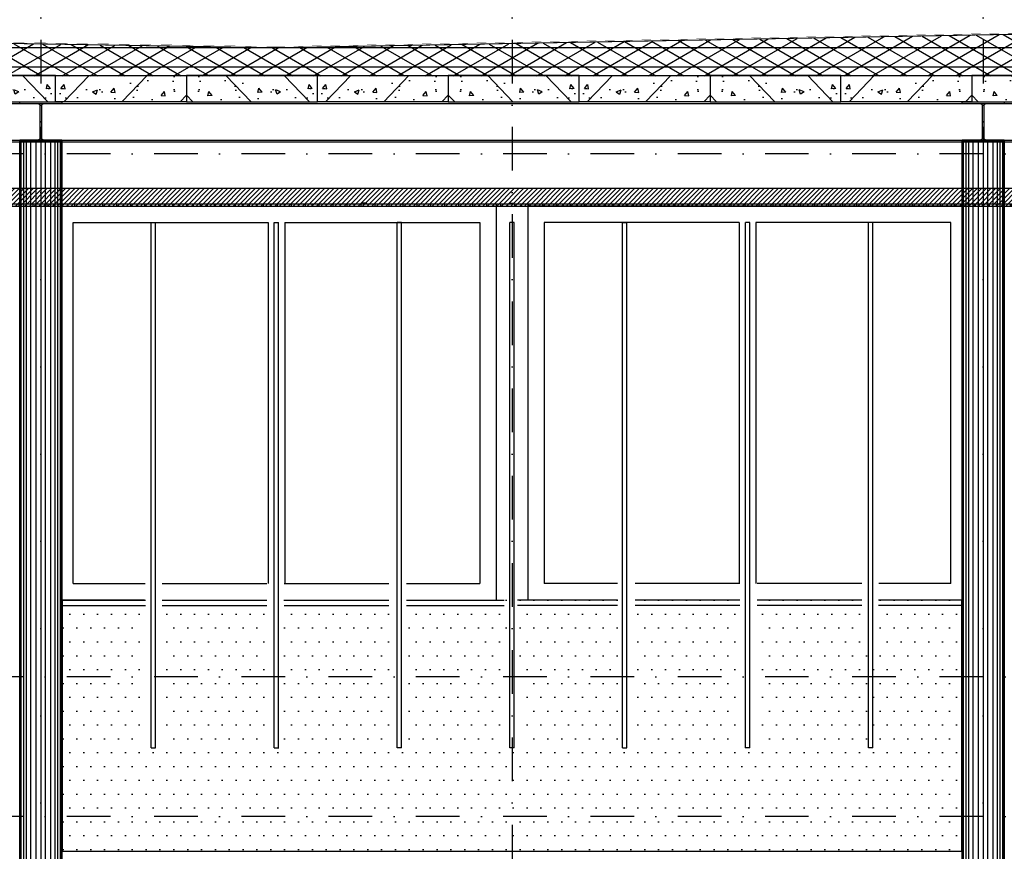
# Model space of a CAD drawing. Extents: x 0 to 317513, y 0 to 193913.
# Tile 27 of 69: x 194198 to 199840, y 98296 to 103065. Entities that reach past the tile are written whole.
import ezdxf

# ---------------------------------------------------------------- set-up
doc = ezdxf.new("R2010")
doc.units = 0
doc.header["$LTSCALE"] = 20
doc.header["$MEASUREMENT"] = 0
doc.header["$PDSIZE"] = -1
for name, pattern in [('DASHDOT', [25, 12.5, -6.25, 0, -6.25]), ('DD1', [2.66667, 1.66667, -0.5, 0, -0.5]), ('HIDDEN', [9.375, 6.25, -3.125])]:
    doc.linetypes.add(name, pattern=pattern)
for name, color, linetype in [('_INTERIEUR', 1, 'CONTINUOUS'), ('A--01A1_ACEER', 1, 'CONTINUOUS'), ('A--A21--_F-23-', 9, 'CONTINUOUS'), ('A--A23--_F--3-', 9, 'CONTINUOUS'), ('A--A42--_F--3-', 9, 'CONTINUOUS'), ('A--L13D3_VLOEREN', 3, 'CONTINUOUS'), ('A--L13DC4_VLOEREN', 4, 'HIDDEN'), ('A--L21--', 3, 'CONTINUOUS'), ('A--L21--_F-23-', 4, 'CONTINUOUS'), ('A--L22D1_BINNENWAND', 1, 'CONTINUOUS'), ('A--L28--', 7, 'CONTINUOUS'), ('A--L28--_F--3-', 1, 'CONTINUOUS'), ('A--L28D1_KONSTRUKTIES', 1, 'CONTINUOUS'), ('A--L31--', 2, 'CONTINUOUS'), ('A--L35D1_PLAFONDS', 1, 'CONTINUOUS'), ('A--L42--', 7, 'CONTINUOUS'), ('A--L42--_F--3-', 7, 'CONTINUOUS'), ('KOLOMMEN', 3, 'CONTINUOUS'), ('KOZIJNEN', 2, 'CONTINUOUS'), ('PUIACHTERGROND', 9, 'CONTINUOUS'), ('STRAMIEN', 8, 'DD1'), ('X--LR---_CP', 7, 'CONTINUOUS')]:
    doc.layers.add(name, color=color, linetype=linetype)

# ---------------------------------------------------------------- blocks, each defined once
blk = doc.blocks.new('Q020495-')
at = {"layer": 'A--L28--_F--3-', "color": 4, "linetype": 'Continuous'}
blk.add_lwpolyline([(120, -115), (-120, -115), (-120, -103), (-15.75, -103, 0.4142136), (-3.75, -91), (-3.75, 91, 0.4142136), (-15.75, 103), (-120, 103), (-120, 115), (120, 115), (120, 103), (15.75, 103, 0.4142136), (3.75, 91), (3.75, -91, 0.4142136), (15.75, -103), (120, -103)], format="xyb", close=True, dxfattribs=at)
at = {"layer": 'X--LR---_CP'}
for p in [(-3.75, 0), (0, 0), (3.75, 0)]:
    blk.add_point(p, dxfattribs=at)
blk = doc.blocks.new('*U452')
at = {"layer": 'A--A42--_F--3-', "linetype": 'Continuous'}
h = blk.add_hatch(dxfattribs=at)
h.set_pattern_fill('ALFALINE', color=256, scale=40, angle=45, style=0)
h.set_pattern_definition([(90, (-188445.184, -102002.164), (-40, 7e-15), [])])
h.paths.add_polyline_path([(0, 0), (0, 6.3), (24103.9, 7.2), (24103.9, 1), (24103.9, -5.3), (0, -6.3)])
at = {"layer": 'A--L42--_F--3-', "color": 3, "linetype": 'Continuous'}
for points in [[(0, 0), (0, 6.3), (24103.9, 7.2), (24103.9, 1)], [(0, 0), (0, 6.3), (24103.9, 7.2), (24103.9, 1)], [(0, 0), (0, 6.3), (24103.9, 7.2), (24103.9, 1)], [(0, 0), (0, -6.3), (24103.9, -5.3), (24103.9, 1)]]:
    blk.add_lwpolyline(points, dxfattribs=at)

msp = doc.modelspace()

# ---------------------------------------------------------------- hatches: boundary and pattern name
at = {"layer": 'A--01A1_ACEER', "linetype": 'Continuous'}
h = msp.add_hatch(dxfattribs=at)
h.set_pattern_fill('ANSI31', color=256, scale=150, style=0)
h.set_pattern_definition([(45, (51530.605, 7400), (-13.2582521, 13.2582521), [])])
h.paths.add_polyline_path([(188045.18, 101995.9), (213003.1, 101995.9), (213003.1, 102095.9), (188045.18, 102095.9)])
at = {"layer": 'A--01A1_ACEER'}
h = msp.add_hatch(dxfattribs=at)
h.set_pattern_fill('DOTS', color=256, scale=50, style=0)
h.set_pattern_definition([(180, (113523.4, 75525.85), (-39.6875, 79.375), [0, -79.375])])
h.paths.add_polyline_path([(194441.35, 99295.9), (194914.1, 99295.9), (194914.1, 98889.27), (195014.1, 98889.27), (195014.1, 99295.9), (195614.1, 99295.9), (195614.1, 98889.27), (195714.1, 98889.27), (195714.1, 99295.9), (196314.1, 99295.9), (196314.1, 98889.27), (196414.1, 98889.27), (196414.1, 99295.9), (196969.1, 99295.9), (196969.1, 98889.27), (197069.1, 98889.27), (197069.1, 99295.9), (197624.1, 99295.9), (197624.1, 98889.27), (197724.1, 98889.27), (197724.1, 99295.9), (198324.1, 99295.9), (198324.1, 98889.27), (198424.1, 98889.27), (198424.1, 99295.9), (199061.6, 99295.9), (199061.6, 98889.27), (199086.6, 98889.27), (199086.6, 99295.9), (199596.85, 99295.9), (199596.85, 98249.64), (194441.35, 98249.64)])
h.paths.add_polyline_path([(194441.35, 99736.1), (194914.1, 99736.1), (194914.1, 99295.9), (194441.35, 99295.9)])
h.paths.add_polyline_path([(195014.1, 99736.1), (195614.1, 99736.1), (195614.1, 99295.9), (195014.1, 99295.9)])
h.paths.add_polyline_path([(195714.1, 99736.1), (196314.1, 99736.1), (196314.1, 99295.9), (195714.1, 99295.9)])
h.paths.add_polyline_path([(196414.1, 99736.1), (197014.41, 99736.1), (196969.1, 99295.9), (196414.1, 99295.9)])
h.paths.add_polyline_path([(197020.83, 99736.1), (197624.1, 99736.1), (197624.1, 99295.9), (197069.1, 99295.9)])
h.paths.add_polyline_path([(197724.1, 99736.1), (198324.1, 99736.1), (198324.1, 99295.9), (197724.1, 99295.9)])
h.paths.add_polyline_path([(198424.1, 99736.1), (199023.76, 99736.1), (199061.6, 99295.9), (198424.1, 99295.9)])
h.paths.add_polyline_path([(199094.45, 99736.1), (199596.85, 99736.1), (199596.85, 99295.9), (199086.6, 99295.9)])
at = {"layer": 'A--A21--_F-23-'}
h = msp.add_hatch(dxfattribs=at)
h.set_pattern_fill('ALFAISO', color=256, scale=80, angle=270, style=0, pattern_type=2)
h.set_pattern_definition([(330, (204142.45, 97258.46), (40, 69.28203), []), (30, (204142.45, 97258.46), (-40, 69.28203), [])])
h.paths.add_polyline_path([(213154.14, 103028.07), (206619.1, 102903.37), (206519.1, 102903.36), (201131.81, 103003.21), (195716.18, 102903.05), (195619.1, 102903.05), (188057.68, 103027.59), (188057.68, 102742.88), (213154.14, 102743.56)])
at = {"layer": 'A--A23--_F--3-'}
h = msp.add_hatch(dxfattribs=at)
h.set_pattern_fill('ALFABET', color=256, scale=40, angle=1, style=0, pattern_type=2)
h.set_pattern_definition([(134, (406358.2, -162.16), (172.64155, 166.718), []), (129, (406358.2, -162.16), (-287.29845, -20.08986), [30, -330]), (184, (406358.2, -162.16), (60.7431, 299.8624), [24, -264]), (78.5486, (406334.26, -163.84), (-226.55556, 279.77237), [25.49608, -280.45684]), (132.8158, (406359.6, -82.17), (-427.9869, -58.74715), [45, -495]), (82.3644, (406323.93, -87.07), (-367.00786, 396.11265), [38.2441, -420.6852]), (187.8158, (406359.6, -82.17), (-367.00755, 396.1129), [36, -396]), (158, (406319.26, -101.47), (-241.53712, -156.85604), [30, -330]), (213, (406319.26, -101.47), (-92.24906, 291.7144), [24, -264]), (107.5486, (406299.13, -114.55), (-333.7863, 134.8581), [25.49608, -280.45684]), (141.5, (406358.2, -162.16), (-2.53928, 133.22215), [0, -260.8, 0, -268, 0, -265]), (171.5, (406358.2, -162.16), (-102.458415, 159.577135), [0, -152.8, 0, -254.8, 0, -101]), (211.5, (406447.39, -163.72), (-213.65391, -5.29398), [0, -100, 0, -312, 0, -414]), (221.5, (406487.38, -164.42), (-232.54011, 44.1071), [0, -130, 0, -207.2, 0, -294]), (221.5, (406487.38, -164.42), (-232.54011, 44.1071), [0, -130, 0, -207.2, 0, -294])])
h.paths.add_polyline_path([(193654.1, 102593.74), (194404.1, 102593.74), (194404.1, 102743.74), (193654.1, 102743.74)])
h = msp.add_hatch(dxfattribs=at)
h.set_pattern_fill('ALFABET', color=256, scale=40, angle=1, style=0, pattern_type=2)
h.set_pattern_definition([(46, (-17550, -162.16), (-172.64155, 166.718), []), (51, (-17550, -162.16), (287.29845, -20.08986), [30, -330]), (356, (-17550, -162.16), (-60.7431, 299.8624), [24, -264]), (101.4514, (-17526.07, -163.84), (226.55556, 279.77237), [25.49608, -280.45684]), (47.1842, (-17551.4, -82.17), (427.9869, -58.74715), [45, -495]), (97.6356, (-17515.74, -87.07), (367.00786, 396.11265), [38.2441, -420.6852]), (352.1842, (-17551.4, -82.17), (367.00755, 396.1129), [36, -396]), (22, (-17511.06, -101.47), (241.53712, -156.85604), [30, -330]), (327, (-17511.06, -101.47), (92.24906, 291.7144), [24, -264]), (72.4514, (-17490.94, -114.55), (333.7863, 134.8581), [25.49608, -280.45684]), (38.5, (-17550.01, -162.16), (2.53928, 133.22215), [0, -260.8, 0, -268, 0, -265]), (8.5, (-17550.01, -162.16), (102.458415, 159.577135), [0, -152.8, 0, -254.8, 0, -101]), (328.5, (-17639.2, -163.72), (213.65391, -5.29398), [0, -100, 0, -312, 0, -414]), (318.5, (-17679.2, -164.42), (232.54011, 44.1071), [0, -130, 0, -207.2, 0, -294]), (318.5, (-17679.2, -164.42), (232.54011, 44.1071), [0, -130, 0, -207.2, 0, -294])])
h.paths.add_polyline_path([(195154.1, 102593.74), (194404.1, 102593.74), (194404.1, 102743.74), (195154.1, 102743.74)])
h = msp.add_hatch(dxfattribs=at)
h.set_pattern_fill('ALFABET', color=256, scale=40, angle=1, style=0, pattern_type=2)
h.set_pattern_definition([(134, (407858.2, -162.16), (172.64155, 166.718), []), (129, (407858.2, -162.16), (-287.29845, -20.08986), [30, -330]), (184, (407858.2, -162.16), (60.7431, 299.8624), [24, -264]), (78.5486, (407834.26, -163.84), (-226.55556, 279.77237), [25.49608, -280.45684]), (132.8158, (407859.6, -82.17), (-427.9869, -58.74715), [45, -495]), (82.3644, (407823.93, -87.07), (-367.00786, 396.11265), [38.2441, -420.6852]), (187.8158, (407859.6, -82.17), (-367.00755, 396.1129), [36, -396]), (158, (407819.26, -101.47), (-241.53712, -156.85604), [30, -330]), (213, (407819.26, -101.47), (-92.24906, 291.7144), [24, -264]), (107.5486, (407799.13, -114.55), (-333.7863, 134.8581), [25.49608, -280.45684]), (141.5, (407858.2, -162.16), (-2.53928, 133.22215), [0, -260.8, 0, -268, 0, -265]), (171.5, (407858.2, -162.16), (-102.458415, 159.577135), [0, -152.8, 0, -254.8, 0, -101]), (211.5, (407947.39, -163.72), (-213.65391, -5.29398), [0, -100, 0, -312, 0, -414]), (221.5, (407987.38, -164.42), (-232.54011, 44.1071), [0, -130, 0, -207.2, 0, -294]), (221.5, (407987.38, -164.42), (-232.54011, 44.1071), [0, -130, 0, -207.2, 0, -294])])
h.paths.add_polyline_path([(195154.1, 102593.74), (195904.1, 102593.74), (195904.1, 102743.74), (195154.1, 102743.74)])
h = msp.add_hatch(dxfattribs=at)
h.set_pattern_fill('ALFABET', color=256, scale=40, angle=1, style=0, pattern_type=2)
h.set_pattern_definition([(46, (-16050, -162.16), (-172.64155, 166.718), []), (51, (-16050, -162.16), (287.29845, -20.08986), [30, -330]), (356, (-16050, -162.16), (-60.7431, 299.8624), [24, -264]), (101.4514, (-16026.07, -163.84), (226.55556, 279.77237), [25.49608, -280.45684]), (47.1842, (-16051.4, -82.17), (427.9869, -58.74715), [45, -495]), (97.6356, (-16015.74, -87.07), (367.00786, 396.11265), [38.2441, -420.6852]), (352.1842, (-16051.4, -82.17), (367.00755, 396.1129), [36, -396]), (22, (-16011.06, -101.47), (241.53712, -156.85604), [30, -330]), (327, (-16011.06, -101.47), (92.24906, 291.7144), [24, -264]), (72.4514, (-15990.94, -114.55), (333.7863, 134.8581), [25.49608, -280.45684]), (38.5, (-16050.01, -162.16), (2.53928, 133.22215), [0, -260.8, 0, -268, 0, -265]), (8.5, (-16050.01, -162.16), (102.458415, 159.577135), [0, -152.8, 0, -254.8, 0, -101]), (328.5, (-16139.2, -163.72), (213.65391, -5.29398), [0, -100, 0, -312, 0, -414]), (318.5, (-16179.2, -164.42), (232.54011, 44.1071), [0, -130, 0, -207.2, 0, -294]), (318.5, (-16179.2, -164.42), (232.54011, 44.1071), [0, -130, 0, -207.2, 0, -294])])
h.paths.add_polyline_path([(196654.1, 102593.74), (195904.1, 102593.74), (195904.1, 102743.74), (196654.1, 102743.74)])
h = msp.add_hatch(dxfattribs=at)
h.set_pattern_fill('ALFABET', color=256, scale=40, angle=1, style=0, pattern_type=2)
h.set_pattern_definition([(134, (409358.2, -162.16), (172.64155, 166.718), []), (129, (409358.2, -162.16), (-287.29845, -20.08986), [30, -330]), (184, (409358.2, -162.16), (60.7431, 299.8624), [24, -264]), (78.5486, (409334.26, -163.84), (-226.55556, 279.77237), [25.49608, -280.45684]), (132.8158, (409359.6, -82.17), (-427.9869, -58.74715), [45, -495]), (82.3644, (409323.93, -87.07), (-367.00786, 396.11265), [38.2441, -420.6852]), (187.8158, (409359.6, -82.17), (-367.00755, 396.1129), [36, -396]), (158, (409319.26, -101.47), (-241.53712, -156.85604), [30, -330]), (213, (409319.26, -101.47), (-92.24906, 291.7144), [24, -264]), (107.5486, (409299.13, -114.55), (-333.7863, 134.8581), [25.49608, -280.45684]), (141.5, (409358.2, -162.16), (-2.53928, 133.22215), [0, -260.8, 0, -268, 0, -265]), (171.5, (409358.2, -162.16), (-102.458415, 159.577135), [0, -152.8, 0, -254.8, 0, -101]), (211.5, (409447.39, -163.72), (-213.65391, -5.29398), [0, -100, 0, -312, 0, -414]), (221.5, (409487.38, -164.42), (-232.54011, 44.1071), [0, -130, 0, -207.2, 0, -294]), (221.5, (409487.38, -164.42), (-232.54011, 44.1071), [0, -130, 0, -207.2, 0, -294])])
h.paths.add_polyline_path([(196654.1, 102593.74), (197404.1, 102593.74), (197404.1, 102743.74), (196654.1, 102743.74)])
h = msp.add_hatch(dxfattribs=at)
h.set_pattern_fill('ALFABET', color=256, scale=40, angle=1, style=0, pattern_type=2)
h.set_pattern_definition([(46, (-14550, -162.16), (-172.64155, 166.718), []), (51, (-14550, -162.16), (287.29845, -20.08986), [30, -330]), (356, (-14550, -162.16), (-60.7431, 299.8624), [24, -264]), (101.4514, (-14526.07, -163.84), (226.55556, 279.77237), [25.49608, -280.45684]), (47.1842, (-14551.4, -82.17), (427.9869, -58.74715), [45, -495]), (97.6356, (-14515.74, -87.07), (367.00786, 396.11265), [38.2441, -420.6852]), (352.1842, (-14551.4, -82.17), (367.00755, 396.1129), [36, -396]), (22, (-14511.06, -101.47), (241.53712, -156.85604), [30, -330]), (327, (-14511.06, -101.47), (92.24906, 291.7144), [24, -264]), (72.4514, (-14490.94, -114.55), (333.7863, 134.8581), [25.49608, -280.45684]), (38.5, (-14550.01, -162.16), (2.53928, 133.22215), [0, -260.8, 0, -268, 0, -265]), (8.5, (-14550.01, -162.16), (102.458415, 159.577135), [0, -152.8, 0, -254.8, 0, -101]), (328.5, (-14639.2, -163.72), (213.65391, -5.29398), [0, -100, 0, -312, 0, -414]), (318.5, (-14679.2, -164.42), (232.54011, 44.1071), [0, -130, 0, -207.2, 0, -294]), (318.5, (-14679.2, -164.42), (232.54011, 44.1071), [0, -130, 0, -207.2, 0, -294])])
h.paths.add_polyline_path([(198154.1, 102593.74), (197404.1, 102593.74), (197404.1, 102743.74), (198154.1, 102743.74)])
h = msp.add_hatch(dxfattribs=at)
h.set_pattern_fill('ALFABET', color=256, scale=40, angle=1, style=0, pattern_type=2)
h.set_pattern_definition([(134, (410858.2, -162.16), (172.64155, 166.718), []), (129, (410858.2, -162.16), (-287.29845, -20.08986), [30, -330]), (184, (410858.2, -162.16), (60.7431, 299.8624), [24, -264]), (78.5486, (410834.26, -163.84), (-226.55556, 279.77237), [25.49608, -280.45684]), (132.8158, (410859.6, -82.17), (-427.9869, -58.74715), [45, -495]), (82.3644, (410823.93, -87.07), (-367.00786, 396.11265), [38.2441, -420.6852]), (187.8158, (410859.6, -82.17), (-367.00755, 396.1129), [36, -396]), (158, (410819.26, -101.47), (-241.53712, -156.85604), [30, -330]), (213, (410819.26, -101.47), (-92.24906, 291.7144), [24, -264]), (107.5486, (410799.13, -114.55), (-333.7863, 134.8581), [25.49608, -280.45684]), (141.5, (410858.2, -162.16), (-2.53928, 133.22215), [0, -260.8, 0, -268, 0, -265]), (171.5, (410858.2, -162.16), (-102.458415, 159.577135), [0, -152.8, 0, -254.8, 0, -101]), (211.5, (410947.39, -163.72), (-213.65391, -5.29398), [0, -100, 0, -312, 0, -414]), (221.5, (410987.38, -164.42), (-232.54011, 44.1071), [0, -130, 0, -207.2, 0, -294]), (221.5, (410987.38, -164.42), (-232.54011, 44.1071), [0, -130, 0, -207.2, 0, -294])])
h.paths.add_polyline_path([(198154.1, 102593.74), (198904.1, 102593.74), (198904.1, 102743.74), (198154.1, 102743.74)])
h = msp.add_hatch(dxfattribs=at)
h.set_pattern_fill('ALFABET', color=256, scale=40, angle=1, style=0, pattern_type=2)
h.set_pattern_definition([(46, (-13050, -162.16), (-172.64155, 166.718), []), (51, (-13050, -162.16), (287.29845, -20.08986), [30, -330]), (356, (-13050, -162.16), (-60.7431, 299.8624), [24, -264]), (101.4514, (-13026.07, -163.84), (226.55556, 279.77237), [25.49608, -280.45684]), (47.1842, (-13051.4, -82.17), (427.9869, -58.74715), [45, -495]), (97.6356, (-13015.74, -87.07), (367.00786, 396.11265), [38.2441, -420.6852]), (352.1842, (-13051.4, -82.17), (367.00755, 396.1129), [36, -396]), (22, (-13011.06, -101.47), (241.53712, -156.85604), [30, -330]), (327, (-13011.06, -101.47), (92.24906, 291.7144), [24, -264]), (72.4514, (-12990.94, -114.55), (333.7863, 134.8581), [25.49608, -280.45684]), (38.5, (-13050.01, -162.16), (2.53928, 133.22215), [0, -260.8, 0, -268, 0, -265]), (8.5, (-13050.01, -162.16), (102.458415, 159.577135), [0, -152.8, 0, -254.8, 0, -101]), (328.5, (-13139.2, -163.72), (213.65391, -5.29398), [0, -100, 0, -312, 0, -414]), (318.5, (-13179.2, -164.42), (232.54011, 44.1071), [0, -130, 0, -207.2, 0, -294]), (318.5, (-13179.2, -164.42), (232.54011, 44.1071), [0, -130, 0, -207.2, 0, -294])])
h.paths.add_polyline_path([(199654.1, 102593.74), (198904.1, 102593.74), (198904.1, 102743.74), (199654.1, 102743.74)])
h = msp.add_hatch(dxfattribs=at)
h.set_pattern_fill('ALFABET', color=256, scale=40, angle=1, style=0, pattern_type=2)
h.set_pattern_definition([(134, (412358.2, -162.16), (172.64155, 166.718), []), (129, (412358.2, -162.16), (-287.29845, -20.08986), [30, -330]), (184, (412358.2, -162.16), (60.7431, 299.8624), [24, -264]), (78.5486, (412334.26, -163.84), (-226.55556, 279.77237), [25.49608, -280.45684]), (132.8158, (412359.6, -82.17), (-427.9869, -58.74715), [45, -495]), (82.3644, (412323.93, -87.07), (-367.00786, 396.11265), [38.2441, -420.6852]), (187.8158, (412359.6, -82.17), (-367.00755, 396.1129), [36, -396]), (158, (412319.26, -101.47), (-241.53712, -156.85604), [30, -330]), (213, (412319.26, -101.47), (-92.24906, 291.7144), [24, -264]), (107.5486, (412299.13, -114.55), (-333.7863, 134.8581), [25.49608, -280.45684]), (141.5, (412358.2, -162.16), (-2.53928, 133.22215), [0, -260.8, 0, -268, 0, -265]), (171.5, (412358.2, -162.16), (-102.458415, 159.577135), [0, -152.8, 0, -254.8, 0, -101]), (211.5, (412447.39, -163.72), (-213.65391, -5.29398), [0, -100, 0, -312, 0, -414]), (221.5, (412487.38, -164.42), (-232.54011, 44.1071), [0, -130, 0, -207.2, 0, -294]), (221.5, (412487.38, -164.42), (-232.54011, 44.1071), [0, -130, 0, -207.2, 0, -294])])
h.paths.add_polyline_path([(199654.1, 102593.74), (200404.1, 102593.74), (200404.1, 102743.74), (199654.1, 102743.74)])

# ---------------------------------------------------------------- linework, layer by layer
at = {"layer": '_INTERIEUR'}
msp.add_lwpolyline([(194914.1, 99736.1), (194441.35, 99736.1), (194441.35, 98295.9), (199596.85, 98295.9), (199596.85, 99736.1), (199132.28, 99736.1)], dxfattribs=at)
at = {"layer": 'A--L13D3_VLOEREN'}
for p, q in [((213154.12, 102903.55), (188057.68, 102902.83)), ((213154.12, 102793.55), (188057.68, 102792.83))]:
    msp.add_line(p, q, dxfattribs=at)
at = {"layer": 'A--L13DC4_VLOEREN', "const_width": 1}
msp.add_lwpolyline([(210879.4, 102989.1), (213153.62, 103032.76), (206569.1, 102906.36), (201132.62, 103006.19), (195667.64, 102906.05), (188055.22, 103030.77), (195669.1, 102910.41), (201132.98, 103009.95), (203382, 102968.47), (206569.1, 102910.67), (211412.4, 103001.84), (213172.37, 103032.77), (213172.37, 103032.77), (213172.37, 102896.6), (213208.76, 102885.9), (213267.98, 102885.9), (213327.2, 102885.9), (213421.41, 102885.9), (213421.41, 102889.34), (213438.58, 102906.5)], dxfattribs=at)
at = {"layer": 'A--L21--'}
msp.add_lwpolyline([(213154.14, 103028.07), (206619.1, 102903.37), (206519.1, 102903.36), (201131.81, 103003.21), (195716.18, 102903.05), (195619.1, 102903.05), (195619.1, 102903.05), (188057.68, 103027.59), (188057.68, 102742.88), (213154.14, 102743.56)], close=True, dxfattribs=at)
at = {"layer": 'A--L21--_F-23-', "linetype": 'Continuous'}
for points in [[(193654.1, 102593.74), (194404.1, 102593.74), (194404.1, 102743.74), (193654.1, 102743.74)], [(195154.1, 102593.74), (194404.1, 102593.74), (194404.1, 102743.74), (195154.1, 102743.74)], [(195154.1, 102593.74), (195904.1, 102593.74), (195904.1, 102743.74), (195154.1, 102743.74)], [(196654.1, 102593.74), (195904.1, 102593.74), (195904.1, 102743.74), (196654.1, 102743.74)], [(196654.1, 102593.74), (197404.1, 102593.74), (197404.1, 102743.74), (196654.1, 102743.74)], [(198154.1, 102593.74), (197404.1, 102593.74), (197404.1, 102743.74), (198154.1, 102743.74)], [(198154.1, 102593.74), (198904.1, 102593.74), (198904.1, 102743.74), (198154.1, 102743.74)], [(199654.1, 102593.74), (198904.1, 102593.74), (198904.1, 102743.74), (199654.1, 102743.74)], [(199654.1, 102593.74), (200404.1, 102593.74), (200404.1, 102743.74), (199654.1, 102743.74)]]:
    msp.add_lwpolyline(points, close=True, dxfattribs=at)
at = {"layer": 'A--L22D1_BINNENWAND'}
for p, q in [((196187.96, 102013.06), (196162.96, 102013.06)), ((197005.12, 102013.06), (197030.12, 102013.06)), ((194951.6, 98889.27, -1), (194951.6, 101900.9)), ((194951.6, 101900.9), (194976.6, 101900.9)), ((194976.6, 98889.27, -1), (194976.6, 101900.9)), ((195656.6, 98889.27), (195656.6, 101900.9, 1)), ((195656.6, 101900.9, 1), (195681.6, 101900.9, 1)), ((195681.6, 98889.27), (195681.6, 101900.9, 1)), ((196361.6, 98889.27, -1), (196361.6, 101900.9)), ((196386.6, 101900.9), (196361.6, 101900.9)), ((196386.6, 98889.27, -1), (196386.6, 101900.9)), ((197007.04, 98889.27), (197007.04, 101900.9, 1)), ((197032.04, 101900.9, 1), (197007.04, 101900.9, 1)), ((197032.04, 98889.27), (197032.04, 101900.9, 1)), ((197651.6, 98889.27, -1), (197651.6, 101900.9)), ((197651.6, 101900.9), (197676.6, 101900.9)), ((197676.6, 98889.27, -1), (197676.6, 101900.9)), ((198356.6, 98889.27), (198356.6, 101900.9, 1)), ((198381.6, 101900.9, 1), (198356.6, 101900.9, 1)), ((198381.6, 98889.27), (198381.6, 101900.9, 1)), ((199061.6, 98889.27, -1), (199061.6, 101900.9)), ((199086.6, 101900.9), (199061.6, 101900.9)), ((199086.6, 98889.27, -1), (199086.6, 101900.9)), ((194952.04, 98889.27, -1), (194977.04, 98889.27, -1)), ((195657.04, 98889.27), (195682.04, 98889.27)), ((196386.16, 98889.27, -1), (196361.16, 98889.27, -1)), ((197031.6, 98889.27), (197006.6, 98889.27)), ((197652.04, 98889.27, -1), (197677.04, 98889.27, -1)), ((198381.16, 98889.27), (198356.16, 98889.27)), ((199086.16, 98889.27, -1), (199061.16, 98889.27, -1))]:
    msp.add_line(p, q, dxfattribs=at)
at = {"layer": 'A--L28D1_KONSTRUKTIES'}
for p, q in [((188045.18, 102584.34), (213004.1, 102584.34)), ((188045.18, 102373.34), (213004.1, 102373.34)), ((188045.18, 102363.84), (213004.1, 102363.84))]:
    msp.add_line(p, q, dxfattribs=at)
at = {"layer": 'A--L31--'}
for p, q in [((194453.11, 101995.9), (196929.1, 101995.9)), ((196929.1, 102006.06), (196929.1, 99736.1)), ((197109.1, 102006.06), (197109.1, 99736.1)), ((199585.08, 101995.9), (197109.1, 101995.9)), ((194504.1, 99830.9), (194504.1, 101900.9)), ((194504.1, 101900.9), (195621.6, 101900.9)), ((195621.6, 101900.9), (195621.6, 99830.9)), ((195716.6, 101900.9), (195716.6, 99830.9)), ((195716.6, 101900.9), (196834.1, 101900.9)), ((196834.1, 101900.9), (196834.1, 99830.9)), ((197204.1, 101900.9), (197204.1, 99830.9)), ((198321.6, 101900.9), (197204.1, 101900.9)), ((198321.6, 101900.9), (198321.6, 99830.9)), ((199534.1, 101900.9), (198416.6, 101900.9)), ((198416.6, 101900.9), (198416.6, 99830.9)), ((199534.1, 99830.9), (199534.1, 101900.9))]:
    msp.add_line(p, q, dxfattribs=at)
at = {"layer": 'A--L35D1_PLAFONDS', "linetype": 'Continuous'}
msp.add_lwpolyline([(188045.18, 101995.9), (213003.1, 101995.9), (213003.1, 102095.9), (188045.18, 102095.9)], close=True, dxfattribs=at)
at = {"layer": 'KOLOMMEN'}
for points in [[(194196.85, 92445.9), (194441.35, 92445.9), (194441.35, 102363.84), (194196.85, 102363.84)], [(199596.85, 92445.9), (199841.35, 92445.9), (199841.35, 102363.84), (199596.85, 102363.84)]]:
    msp.add_lwpolyline(points, close=True, dxfattribs=at)
at = {"layer": 'KOZIJNEN'}
for p, q in [((194504.1, 99830.9), (194916.16, 99830.9, -0.75)), ((195014.43, 99830.9), (195614.1, 99830.9)), ((195714.1, 99830.9), (196314.1, 99830.9)), ((195714.1, 99830.9), (196314.1, 99830.9)), ((196414.1, 99830.9, -0.54), (196834.1, 99830.9, 0.39)), ((197624.1, 99830.9, -0.54), (197204.1, 99830.9, 0.39)), ((198324.1, 99830.9), (197724.1, 99830.9)), ((198324.1, 99830.9), (197724.1, 99830.9)), ((199023.76, 99830.9), (198424.1, 99830.9)), ((199534.1, 99830.9), (199122.03, 99830.9, -0.75)), ((194441.35, 99736.1, -1), (194917.99, 99736.1, -1.7)), ((194441.35, 99706.1, -1), (194917.99, 99706.1, -1.7)), ((195014.43, 99736.1, -1), (195614.1, 99736.1, -1)), ((195014.43, 99736.1, -1), (195614.1, 99736.1, -1)), ((195014.43, 99706.1, -1), (195614.1, 99706.1, -1)), ((195014.43, 99706.1, -1), (195614.1, 99706.1, -1)), ((195714.1, 99736.1, -1), (196314.1, 99736.1, -1)), ((195714.1, 99736.1, -1), (196314.1, 99736.1, -1)), ((195714.1, 99706.1, -1), (196314.1, 99706.1, -1)), ((195714.1, 99706.1, -1), (196314.1, 99706.1, -1)), ((196414.1, 99736.1, -1), (196974.41, 99736.1, -0.06)), ((196414.1, 99736.1, -1), (196974.41, 99736.1, -0.06)), ((196414.1, 99706.1, -1), (196974.41, 99706.1, -0.06)), ((196414.1, 99706.1, -1), (196974.41, 99706.1, -0.06)), ((197624.1, 99736.1, -1), (197050.83, 99736.1, -0.06)), ((197624.1, 99736.1, -1), (197050.83, 99736.1, -0.06)), ((197624.1, 99706.1, -1), (197050.83, 99706.1, -0.06)), ((197624.1, 99706.1, -1), (197050.83, 99706.1, -0.06)), ((198324.1, 99736.1, -1), (197724.1, 99736.1, -1)), ((198324.1, 99736.1, -1), (197724.1, 99736.1, -1)), ((198324.1, 99706.1, -1), (197724.1, 99706.1, -1)), ((198324.1, 99706.1, -1), (197724.1, 99706.1, -1)), ((199023.76, 99736.1, -1), (198424.1, 99736.1, -1)), ((199023.76, 99736.1, -1), (198424.1, 99736.1, -1)), ((199023.76, 99706.1, -1), (198424.1, 99706.1, -1)), ((199023.76, 99706.1, -1), (198424.1, 99706.1, -1)), ((199596.85, 99736.1, -1), (199120.21, 99736.1, -1.7)), ((199596.85, 99706.1, -1), (199120.21, 99706.1, -1.7))]:
    msp.add_line(p, q, dxfattribs=at)
for points in [[(195014.43, 99736.1), (195614.1, 99736.1)], [(195014.43, 99706.1), (195614.1, 99706.1)], [(195099.68, 99736.1), (195614.1, 99736.1)], [(195099.68, 99706.1), (195614.1, 99706.1)], [(195714.1, 99736.1), (196314.1, 99736.1)], [(195714.1, 99706.1), (196314.1, 99706.1)], [(196414.1, 99736.1), (196974.41, 99736.1)], [(196414.1, 99736.1), (196974.41, 99736.1)], [(196414.1, 99706.1), (196974.41, 99706.1)], [(196414.1, 99706.1), (196974.41, 99706.1)], [(197624.1, 99736.1), (197050.83, 99736.1)], [(197624.1, 99736.1), (197050.83, 99736.1)], [(197624.1, 99706.1), (197050.83, 99706.1)], [(197624.1, 99706.1), (197050.83, 99706.1)], [(198324.1, 99736.1), (197724.1, 99736.1)], [(198324.1, 99706.1), (197724.1, 99706.1)], [(198938.51, 99736.1), (198424.1, 99736.1)], [(199023.76, 99736.1), (198424.1, 99736.1)], [(198938.51, 99706.1), (198424.1, 99706.1)], [(199023.76, 99706.1), (198424.1, 99706.1)]]:
    msp.add_lwpolyline(points, dxfattribs=at)
at = {"layer": 'PUIACHTERGROND'}
for p, q in [((194201.85, 92445.9), (194201.85, 102363.84)), ((194206.85, 92445.9), (194206.85, 102363.84)), ((194221.85, 92445.9), (194221.85, 102363.84)), ((194236.85, 92445.9), (194236.85, 102363.84)), ((194261.85, 92445.9), (194261.85, 102363.84)), ((194291.85, 92445.9), (194291.85, 102363.84)), ((194319.1, 102363.84), (194319.1, 92445.9)), ((194319.1, 102363.84), (194319.1, 92445.9)), ((194346.35, 92445.9), (194346.35, 102363.84)), ((194376.35, 92445.9), (194376.35, 102363.84)), ((194401.35, 92445.9), (194401.35, 102363.84)), ((194416.35, 92445.9), (194416.35, 102363.84)), ((194431.35, 92445.9), (194431.35, 102363.84)), ((194436.35, 92445.9), (194436.35, 102363.84)), ((199601.85, 92445.9), (199601.85, 102363.84)), ((199606.85, 92445.9), (199606.85, 102363.84)), ((199621.85, 92445.9), (199621.85, 102363.84)), ((199636.85, 92445.9), (199636.85, 102363.84)), ((199661.85, 92445.9), (199661.85, 102363.84)), ((199691.85, 92445.9), (199691.85, 102363.84)), ((199719.1, 102363.84), (199719.1, 92445.9)), ((199719.1, 102363.84), (199719.1, 92445.9)), ((199746.35, 92445.9), (199746.35, 102363.84)), ((199776.35, 92445.9), (199776.35, 102363.84)), ((199801.35, 92445.9), (199801.35, 102363.84)), ((199816.35, 92445.9), (199816.35, 102363.84)), ((199831.35, 92445.9), (199831.35, 102363.84)), ((199836.35, 92445.9), (199836.35, 102363.84))]:
    msp.add_line(p, q, dxfattribs=at)
at = {"layer": 'STRAMIEN', "linetype": 'DASHDOT'}
for p, q in [((194319.1, 109950.72), (194319.1, 90560.27)), ((197019.1, 109950.72), (197019.1, 90560.27)), ((199719.1, 109950.72), (199719.1, 90560.27)), ((232225.64, 102295.9), (154613.05, 102295.9)), ((232225.64, 99295.9), (154278.59, 99295.9)), ((232225.64, 98495.9), (154278.59, 98495.9))]:
    msp.add_line(p, q, dxfattribs=at)

# ---------------------------------------------------------------- block references
at = {"layer": 'A--L28--'}
for p in [(194319.1, 102478.84), (199719.1, 102478.84)]:
    msp.add_blockref('Q020495-', p, dxfattribs=at)
at = {"layer": 'A--L42--'}
msp.add_blockref('*U452', (188445.18, 102002.16), dxfattribs=at)

doc.saveas('drawing.dxf')
